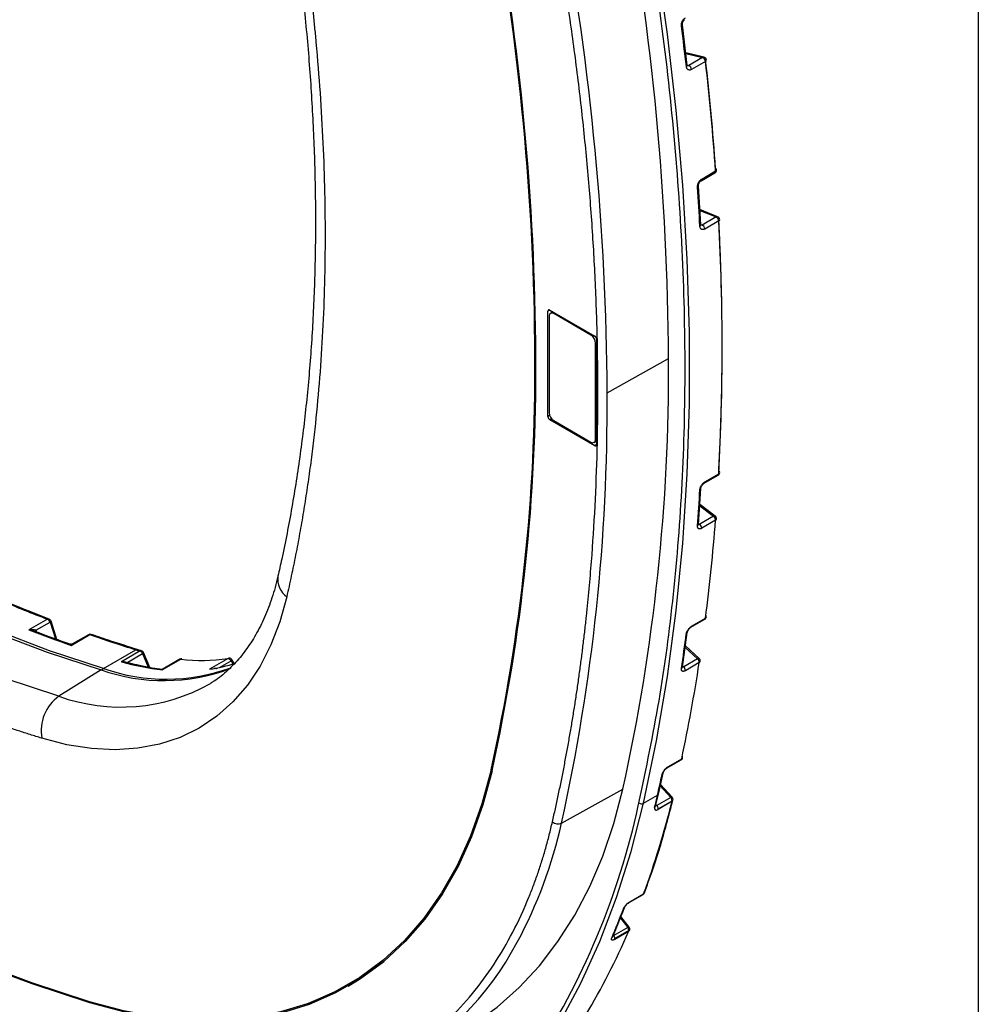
# Model space of a CAD drawing. Header units: millimetres. Extents: x 32 to 1365, y 32 to 1048.
# Tile 25 of 27: x 1232 to 1365, y 621 to 758. Entities that reach past the tile are written whole.
import ezdxf

# ---------------------------------------------------------------- set-up
doc = ezdxf.new("R2010")
doc.units = ezdxf.units.MM
doc.header["$LTSCALE"] = 5
doc.layers.add('TEXT', color=140, linetype='Continuous', lineweight=25)

msp = doc.modelspace()

# ---------------------------------------------------------------- linework, layer by layer
for p, q in [((1324.893, 751.335), (1324.215, 756.918)), ((1327.208, 752.415), (1324.689, 753.015)), ((1324.699, 752.932), (1327.012, 752.381)), ((1327.012, 752.381), (1325.083, 751.268)), ((1327.421, 751.84), (1325.492, 750.727)), ((1324.895, 751.313), (1325.083, 751.268)), ((1326.8, 735.288), (1328.728, 736.401)), ((1326.893, 735.529), (1328.821, 736.642)), ((1326.773, 729.176), (1326.438, 734.57)), ((1329.104, 730.289), (1326.641, 731.302)), ((1326.648, 731.182), (1328.885, 730.262)), ((1328.885, 730.262), (1326.957, 729.149)), ((1329.252, 729.706), (1327.323, 728.593)), ((1326.77, 729.226), (1326.957, 729.149)), ((1305.822, 717.342), (1305.556, 717.199)), ((1305.556, 702.575), (1305.556, 717.199)), ((1305.813, 717.347), (1312.048, 713.748)), ((1305.726, 716.481), (1305.726, 703.119)), ((1306.254, 717.093), (1305.914, 716.897)), ((1306.369, 716.852), (1306.52, 716.939)), ((1311.511, 713.883), (1306.369, 716.852)), ((1311.662, 713.97), (1311.511, 713.883)), ((1312.305, 713.302), (1312.305, 698.679)), ((1312.154, 712.77), (1312.305, 712.857)), ((1312.154, 699.408), (1312.154, 712.77)), ((1303.893, 710.847), (1303.892, 710.846)), ((1313.774, 705.872), (1322.288, 710.618)), ((1305.804, 702.719), (1305.556, 702.575)), ((1306.061, 702.273), (1305.813, 702.13)), ((1312.048, 698.53), (1305.813, 702.13)), ((1306.369, 702.006), (1311.511, 699.037)), ((1312.305, 699.495), (1312.154, 699.408)), ((1311.966, 698.992), (1312.305, 699.188)), ((1312.305, 698.689), (1312.048, 698.53)), ((1327.23, 693.324), (1329.158, 694.437)), ((1327.323, 693.509), (1329.252, 694.622)), ((1326.437, 687.592), (1326.773, 692.601)), ((1326.611, 690.181), (1328.547, 688.742)), ((1328.772, 688.766), (1326.623, 690.363)), ((1328.547, 688.742), (1326.618, 687.629)), ((1326.448, 687.755), (1326.618, 687.629)), ((1328.821, 688.184), (1326.893, 687.071)), ((1236.167, 674.452), (1233.596, 672.968)), ((1234.563, 672.915), (1236.513, 674.041)), ((1236.513, 674.041), (1237.259, 671.721)), ((1237.474, 671.644), (1236.653, 674.195)), ((1325.401, 673.331), (1327.33, 674.444)), ((1325.492, 673.49), (1327.421, 674.603)), ((1239.453, 670.83), (1242.025, 672.315)), ((1241.86, 672.308), (1239.644, 671.029)), ((1324.214, 667.799), (1324.892, 672.603)), ((1239.453, 670.83), (1239.279, 670.988)), ((1326.539, 669.008), (1324.631, 670.756)), ((1243.908, 667.628), (1248.408, 670.226)), ((1248.996, 670.05), (1246.425, 668.566)), ((1247.077, 668.381), (1249.344, 669.69)), ((1249.199, 670.082), (1248.614, 670.257)), ((1249.344, 669.69), (1250.143, 667.792)), ((1250.368, 667.744), (1249.493, 669.822)), ((1324.602, 670.553), (1326.322, 668.976)), ((1246.974, 668.502), (1246.807, 668.549)), ((1252.069, 667.428), (1254.641, 668.912)), ((1254.534, 668.892), (1252.087, 667.48)), ((1261.197, 668.999), (1258.626, 667.514)), ((1260.004, 667.761), (1261.611, 668.689)), ((1261.611, 668.689), (1261.847, 668.237)), ((1262.033, 668.295), (1261.771, 668.797)), ((1326.322, 668.976), (1324.394, 667.863)), ((1326.549, 668.43), (1324.621, 667.316)), ((1243.588, 667.435), (1237.737, 663.771)), ((1258.945, 667.56), (1258.626, 667.514)), ((1324.205, 667.807), (1324.213, 667.799)), ((1324.242, 668.002), (1324.394, 667.863)), ((1258.856, 665.594), (1258.755, 665.529)), ((1322.096, 653.821), (1324.025, 654.935)), ((1322.183, 653.955), (1324.112, 655.068)), ((1297.809, 653.44), (1297.808, 653.44)), ((1320.885, 650.188), (1321.529, 653.087)), ((1321.987, 653.746), (1322.102, 653.824)), ((1307.447, 646.174), (1315.957, 650.884)), ((1321.139, 651.329), (1322.594, 649.721)), ((1322.798, 649.766), (1321.187, 651.545)), ((1318.099, 648.588), (1318.192, 648.991)), ((1318.192, 648.991), (1318.225, 649.157)), ((1318.826, 648.912), (1320.755, 650.025)), ((1320.489, 648.51), (1320.885, 650.188)), ((1322.594, 649.721), (1320.666, 648.608)), ((1322.773, 649.19), (1320.844, 648.077)), ((1320.854, 648.162), (1322.782, 649.275)), ((1322.713, 648.641), (1322.902, 649.351)), ((1320.487, 648.512), (1320.489, 648.51)), ((1320.544, 648.743), (1320.666, 648.608)), ((1316.83, 635.146), (1318.758, 636.259)), ((1316.906, 635.241), (1318.834, 636.354)), ((1315.615, 633), (1316.624, 631.669)), ((1316.812, 631.731), (1315.697, 633.202)), ((1316.624, 631.669), (1314.695, 630.555)), ((1316.749, 631.147), (1314.82, 630.034)), ((1316.771, 631.271), (1314.843, 630.158)), ((1314.645, 630.621), (1314.695, 630.555)), ((1277.776, 623.706), (1277.777, 623.706)), ((1277.867, 623.548), (1277.868, 623.549)), ((1241.992, 621.386), (1241.994, 621.387))]:
    msp.add_line(p, q)
at = {"flags": 128}
for points in [[(1318.826, 648.912), (1320.638, 657.588), (1322.152, 666.504), (1323.365, 675.649), (1324.276, 685.011), (1324.884, 694.58), (1325.188, 704.343), (1325.188, 714.287), (1324.884, 724.401), (1324.276, 734.672), (1323.365, 745.087), (1322.152, 755.632), (1320.638, 766.296), (1318.826, 777.064)], [(1243.908, 667.628), (1236.457, 670.091), (1228.95, 672.917), (1221.399, 676.101), (1213.814, 679.638), (1206.208, 683.525), (1198.59, 687.754), (1190.972, 692.32), (1183.365, 697.217), (1175.78, 702.436), (1168.229, 707.97), (1160.722, 713.812), (1153.271, 719.952)], [(1152.948, 719.76), (1160.4, 713.62), (1167.907, 707.778), (1175.458, 702.243), (1183.043, 697.024), (1190.65, 692.128), (1198.268, 687.561), (1205.886, 683.332), (1213.494, 679.445), (1221.078, 675.907), (1228.63, 672.723), (1236.137, 669.898), (1243.588, 667.435)], [(1237.737, 663.771), (1230.278, 666.237), (1222.764, 669.065), (1215.204, 672.253), (1207.612, 675.795), (1199.997, 679.685), (1192.371, 683.919), (1184.744, 688.49), (1177.129, 693.392), (1169.537, 698.616), (1161.978, 704.156), (1154.463, 710.004), (1147.004, 716.151)], [(1242.021, 621.224), (1234.017, 623.856), (1225.957, 626.847), (1217.852, 630.195), (1209.71, 633.895), (1201.543, 637.942), (1193.361, 642.331), (1185.174, 647.058), (1176.991, 652.115), (1168.824, 657.498), (1160.683, 663.198), (1152.577, 669.209), (1144.517, 675.523), (1136.513, 682.133)], [(1241.992, 621.386), (1233.993, 624.016), (1225.937, 627.006), (1217.836, 630.351), (1209.699, 634.049), (1201.537, 638.094), (1193.359, 642.481), (1185.176, 647.205), (1176.998, 652.26), (1168.836, 657.639), (1160.699, 663.336), (1152.598, 669.344), (1144.542, 675.654), (1136.542, 682.261)], [(1136.544, 682.261), (1144.543, 675.655), (1152.599, 669.344), (1160.7, 663.337), (1168.837, 657.64), (1177, 652.26), (1185.177, 647.206), (1193.36, 642.482), (1201.538, 638.095), (1209.7, 634.05), (1217.837, 630.352), (1225.938, 627.006), (1233.994, 624.017), (1241.994, 621.387)], [(1269.337, 677.563), (1268.375, 674.096), (1267.14, 670.887), (1265.64, 667.957), (1263.883, 665.324), (1261.882, 663.004), (1259.649, 661.013), (1257.197, 659.363), (1254.542, 658.064), (1251.701, 657.125), (1248.692, 656.551), (1245.534, 656.346), (1242.246, 656.512), (1238.85, 657.046), (1235.367, 657.947)], [(1236.513, 674.041), (1236.57, 674.077), (1236.613, 674.113), (1236.642, 674.146), (1236.654, 674.176), (1236.653, 674.195)], [(1249.344, 669.69), (1249.401, 669.725), (1249.446, 669.757), (1249.477, 669.785), (1249.492, 669.808), (1249.493, 669.822)], [(1261.197, 668.999), (1261.263, 669.027), (1261.302, 669.036)], [(1326.322, 668.976), (1326.383, 669.007), (1326.439, 669.024), (1326.486, 669.028), (1326.523, 669.019), (1326.539, 669.008)], [(1297.683, 653.546), (1296.417, 648.835), (1294.847, 644.407), (1292.978, 640.281), (1290.818, 636.475), (1288.377, 633.005), (1285.666, 629.886), (1282.695, 627.132), (1279.477, 624.753), (1276.027, 622.761), (1272.359, 621.163), (1268.488, 619.967), (1264.432, 619.177), (1260.207, 618.798), (1255.831, 618.83), (1251.324, 619.274), (1246.705, 620.127), (1241.992, 621.386)], [(1297.808, 653.44), (1296.54, 648.72), (1294.967, 644.285), (1293.095, 640.152), (1290.931, 636.34), (1288.486, 632.864), (1285.77, 629.74), (1282.794, 626.98), (1279.571, 624.598), (1276.115, 622.602), (1272.44, 621.001), (1268.563, 619.803), (1264.5, 619.012), (1260.267, 618.632), (1255.884, 618.664), (1251.37, 619.108), (1246.742, 619.963), (1242.021, 621.224)], [(1277.868, 623.549), (1279.572, 624.598), (1282.795, 626.981), (1285.771, 629.74), (1288.488, 632.865), (1290.933, 636.34), (1293.096, 640.153), (1294.968, 644.286), (1296.542, 648.721), (1297.809, 653.44)], [(1292.772, 616.821), (1295.231, 618.289), (1298.502, 620.648), (1301.553, 623.348), (1304.373, 626.381), (1306.952, 629.734), (1309.282, 633.397), (1311.353, 637.358), (1313.161, 641.603), (1314.697, 646.117), (1315.957, 650.884)], [(1258.04, 582.248), (1263.63, 583.592), (1269.028, 585.342), (1274.224, 587.496), (1279.205, 590.048), (1283.96, 592.994), (1288.48, 596.326), (1292.755, 600.037), (1296.775, 604.12), (1300.531, 608.565), (1304.015, 613.362), (1307.219, 618.502), (1310.137, 623.972), (1312.763, 629.761), (1315.089, 635.856), (1317.112, 642.245), (1318.826, 648.912)], [(1322.594, 649.721), (1322.655, 649.752), (1322.707, 649.772), (1322.75, 649.78), (1322.783, 649.776), (1322.798, 649.766)], [(1316.83, 635.146), (1316.874, 635.184), (1316.906, 635.241)], [(1316.624, 631.669), (1316.683, 631.701), (1316.734, 631.724), (1316.773, 631.736), (1316.8, 631.738), (1316.812, 631.731)], [(1241.994, 621.387), (1246.706, 620.127), (1251.326, 619.274), (1255.833, 618.831), (1260.208, 618.799), (1264.433, 619.178), (1268.489, 619.968), (1272.36, 621.164), (1276.028, 622.762), (1277.777, 623.706)]]:
    msp.add_lwpolyline(points, dxfattribs=at)
for centre, radius, start, end in [((945.083, 708.819), 377.209, 0.2733, 10.51566), ((941.456, 709.192), 362.311, 0.2733, 10.51566), ((941.384, 709.117), 362.512, 0.2733, 10.51566), ((941.385, 709.117), 362.512, 0.2733, 10.51566), ((936.798, 704.073), 376.981, 0.2733, 10.51566), ((1324.008, 756.93), 0.208, 290.81772, 356.75167), ((927.858, 705.801), 399.484, 6.51848, 7.32528), ((1324.692, 751.341), 0.201, 289.64549, 358.28268), ((1327.151, 752.159), 0.262, 77.49102, 122.07586), ((1326.929, 752.051), 0.341, 59.38585, 75.90355), ((1326.717, 751.748), 0.709, 7.43002, 57.12781), ((1327.102, 751.973), 0.455, 6.40044, 76.60081), ((1327.345, 752.035), 0.209, 291.20279, 356.80225), ((949.222, 709.33), 380.58, 4.11533, 6.41323), ((949.724, 709.704), 380.078, 4.11533, 6.41323), ((1324.842, 750.66), 0.654, 5.82263, 68.31919), ((1328.501, 736.795), 0.455, 299.99731, 4.10218), ((1328.587, 736.594), 0.239, 306.13988, 11.63176), ((1328.747, 736.835), 0.207, 290.86899, 357.76428), ((1328.758, 736.791), 0.2, 10.42591, 71.12078), ((1326.652, 735.483), 0.245, 306.98488, 10.61152), ((1326.224, 734.582), 0.214, 292.14993, 356.86971), ((965.402, 709.255), 361.776, 3.127, 3.98298), ((1329.021, 730.058), 0.245, 70.21278, 123.66115), ((1328.739, 729.908), 0.383, 59.8624, 67.49464), ((1328.55, 729.647), 0.704, 4.81812, 57.24528), ((1328.931, 729.868), 0.455, 3.00158, 67.6447), ((1329.169, 729.907), 0.217, 292.58626, 356.18397), ((1004.837, 712.164), 324.889, 356.9049, 3.0951), ((1326.563, 729.185), 0.21, 291.34282, 357.40355), ((1326.642, 728.543), 0.683, 4.22793, 62.575), ((1306.118, 716.544), 0.397, 50.79671, 189.21404), ((1310.759, 712.706), 1.397, 2.60548, 57.39452), ((1046.361, 709.192), 257.409, 347.51537, 0.3847), ((1046.346, 709.117), 257.551, 347.51537, 0.3847), ((1046.348, 709.117), 257.551, 347.51537, 0.3847), ((1054.301, 708.819), 267.993, 347.51537, 0.3847), ((1045.95, 704.073), 267.831, 347.51537, 0.3847), ((1307.122, 703.182), 1.397, 182.60548, 237.39452), ((1311.762, 699.344), 0.397, 230.79671, 9.21404), ((1328.931, 694.831), 0.455, 299.99731, 356.80538), ((1329.036, 694.615), 0.216, 304.53649, 1.90771), ((1329.151, 694.835), 0.235, 295.26719, 352.68995), ((1329.14, 694.799), 0.245, 1.59153, 62.66434), ((1326.539, 692.631), 0.236, 295.31951, 352.38927), ((1327.11, 693.5), 0.213, 304.20789, 2.34819), ((1037.484, 709.255), 289.646, 355.67471, 356.66748), ((1328.677, 688.589), 0.201, 61.66139, 130.40864), ((1328.126, 688.189), 0.696, 359.6588, 52.74407), ((1328.501, 688.401), 0.455, 355.52891, 53.37593), ((1326.202, 687.625), 0.238, 295.55521, 352.05296), ((1326.197, 687.075), 0.696, 359.6588, 52.74407), ((1057.18, 709.33), 272.463, 352.67748, 355.54892), ((1328.718, 688.399), 0.238, 295.59365, 351.92444), ((1271.045, 679.981), 2.96, 171.22063, 234.7494), ((1310.773, 869.297), 208.64, 247.13285, 249.04826), ((1327.283, 674.792), 0.27, 357.30255, 58.64557), ((1236.303, 674.245), 0.248, 71.25541, 123.36458), ((1236.031, 674.102), 0.376, 59.80777, 68.84647), ((1235.838, 673.833), 0.706, 17.12019, 57.19789), ((1236.22, 674.055), 0.455, 17.84707, 69.05715), ((1325.295, 673.497), 0.198, 302.79097, 357.80102), ((1327.102, 674.838), 0.455, 299.99731, 352.657), ((1327.218, 674.613), 0.203, 303.28492, 357.06621), ((1327.313, 674.822), 0.244, 296.26644, 350.00177), ((1304.334, 857.724), 197.835, 249.04951, 250.85555), ((1234.813, 672.636), 0.375, 131.90679, 161.88514), ((1242.088, 671.914), 0.455, 70.86327, 119.99731), ((1241.95, 672.137), 0.193, 67.04136, 117.56867), ((1242.162, 672.104), 0.251, 72.64193, 123.01308), ((1303.515, 849.426), 187.482, 250.85367, 252.90629), ((1071.042, 705.801), 255.902, 351.42061, 352.50633), ((1324.651, 672.646), 0.245, 296.31621, 349.59937), ((1248.546, 670.011), 0.255, 74.47852, 122.641), ((1259.593, 706.616), 38.07, 252.91411, 253.83781), ((1248.895, 669.712), 0.353, 59.56413, 73.35105), ((1248.701, 669.433), 0.692, 21.78064, 57.46391), ((1249.074, 669.645), 0.455, 22.84113, 73.93685), ((1255.801, 700.515), 33.297, 253.64357, 263.56453), ((1254.761, 668.499), 0.455, 83.7682, 119.99731), ((1254.617, 668.743), 0.171, 82.21526, 119.07006), ((1257.582, 694.541), 25.796, 263.45373, 278.05721), ((1254.783, 668.675), 0.277, 84.29063, 121.01675), ((1255.53, 688.849), 21.558, 278.2574, 288.1023), ((1261.222, 668.729), 0.271, 57.27085, 95.18766), ((1261.368, 668.586), 0.455, 27.63532, 98.36663), ((1261.012, 668.39), 0.67, 26.47373, 57.83307), ((1261.339, 669.263), 0.635, 295.32666, 312.78909), ((1089.672, 704.739), 239.644, 348.03765, 351.28546), ((1325.873, 668.47), 0.678, 356.62588, 48.41365), ((1326.232, 668.673), 0.455, 351.26102, 47.4992), ((1326.439, 668.651), 0.247, 296.56379, 348.98236), ((1252.298, 692.091), 26.149, 250.54442, 290.4863), ((1244.181, 667.195), 0.512, 122.15851, 156.69637), ((1252.624, 692.328), 26.192, 250.56347, 290.11142), ((1323.971, 667.846), 0.247, 296.52934, 349.13798), ((1323.944, 667.356), 0.678, 356.62588, 48.41365), ((1246.331, 687.548), 25.282, 250.12836, 299.43244), ((1241.216, 658.961), 5.937, 125.87073, 189.83534), ((1323.798, 655.328), 0.455, 299.99731, 348.01268), ((1323.924, 655.095), 0.19, 302.19033, 351.65062), ((1323.996, 655.293), 0.254, 297.18572, 346.43841), ((1323.949, 655.272), 0.296, 352.64823, 54.86497), ((1321.283, 653.148), 0.254, 297.22433, 346.09104), ((1321.994, 653.983), 0.191, 303.94668, 351.5623), ((1100.933, 700.41), 225.522, 347.09026, 347.8444), ((1318.571, 649.443), 0.589, 230.00386, 295.68941), ((1205.97, 678.008), 120.305, 339.74278, 346.1406), ((1191.362, 679.683), 132.748, 346.34706, 347.09021), ((1320.638, 650.252), 0.255, 297.35156, 345.53254), ((1322.077, 649.24), 0.706, 2.80322, 42.87903), ((1322.654, 649.418), 0.257, 297.51656, 344.81029), ((1322.43, 649.272), 0.352, 346.55209, 0.44501), ((1322.461, 649.46), 0.455, 346.05591, 42.1534), ((1215.164, 671.084), 105.364, 326.90482, 347.67154), ((1320.241, 648.577), 0.257, 297.47576, 344.89067), ((1320.148, 648.127), 0.706, 2.80322, 42.87903), ((1320.501, 648.159), 0.352, 346.55209, 0.44501), ((1245.437, 659.808), 63.492, 331.64763, 347.5999), ((1306.949, 647.247), 1.183, 230.08771, 294.90491), ((1318.531, 636.653), 0.455, 299.99731, 339.65568), ((1318.666, 636.41), 0.177, 301.36057, 341.5574), ((1318.703, 636.593), 0.272, 298.69682, 338.80322), ((1215.656, 672.133), 107.286, 337.00833, 339.33845), ((1315.91, 634.517), 0.273, 298.74407, 337.68794), ((1228.661, 668.976), 95.867, 328.97153, 336.75928), ((1316.08, 631.241), 0.692, 2.53751, 38.21855), ((1316.615, 631.389), 0.276, 298.94488, 336.10434), ((1316.457, 631.265), 0.315, 337.99429, 1.15143), ((1316.45, 631.457), 0.455, 336.65965, 37.15904), ((1314.286, 630.469), 0.276, 298.91929, 336.38075), ((1314.152, 630.127), 0.692, 2.53751, 38.21855), ((1314.528, 630.152), 0.315, 337.99429, 1.15143), ((1263.683, 649.469), 42.527, 264.40214, 332.23184)]:
    msp.add_arc(centre, radius, start, end)
for centre, ratio, start_param, end_param in [((1305.813, 717.05), 0.5772057, 5.4980207, 7.0685124), ((1312.048, 713.451), 0.5775574, 3.9272244, 5.4977162), ((1305.813, 702.427), 0.5775574, 0.7856318, 2.3561235), ((1312.048, 698.827), 0.5772057, 2.356428, 3.9269197)]:
    msp.add_ellipse(centre, major_axis=(-0.182, 0.315), ratio=ratio, start_param=start_param, end_param=end_param)
for points, knots in [([(1268.078, 785.073), (1268.356, 783.504), (1269.162, 778.952), (1270.306, 771.48), (1271.427, 762.699), (1272.291, 754.03), (1272.902, 745.481), (1273.26, 737.066), (1273.363, 728.794), (1273.213, 720.677), (1272.809, 712.724), (1272.153, 704.947), (1271.246, 697.354), (1270.088, 689.958), (1269.001, 684.353), (1268.297, 681.221), (1268.12, 680.435)], [0, 0, 0, 0, 0.0409007, 0.118704, 0.196497, 0.274277, 0.3520445, 0.4298002, 0.5075453, 0.5852815, 0.6630111, 0.7407374, 0.8184634, 0.8961935, 0.9739337, 1, 1, 1, 1]), ([(1269.337, 784.028), (1269.461, 783.335), (1269.71, 781.949), (1270.066, 779.875), (1270.41, 777.807), (1270.741, 775.743), (1271.058, 773.684), (1271.362, 771.63), (1271.653, 769.582), (1271.93, 767.538), (1272.194, 765.499), (1272.444, 763.466), (1272.681, 761.437), (1272.905, 759.413), (1273.116, 757.395), (1273.71, 751.328), (1274.43, 741.326), (1274.765, 727.663), (1274.43, 714.386), (1273.674, 704.759), (1272.964, 698.498), (1272.569, 695.411), (1272.134, 692.356), (1271.657, 689.333), (1271.14, 686.341), (1270.582, 683.382), (1269.985, 680.452), (1269.553, 678.526), (1269.337, 677.563)], [0, 0, 0, 0, 0.0178138, 0.0356206, 0.0534216, 0.0712181, 0.089011, 0.1068018, 0.1245915, 0.1423814, 0.1601726, 0.1779664, 0.1957638, 0.2135662, 0.2313747, 0.2491905, 0.3745881, 0.5000007, 0.6253983, 0.7508109, 0.7819802, 0.8131309, 0.8442692, 0.8754017, 0.9065346, 0.9376744, 0.9688274, 1, 1, 1, 1]), ([(1318.225, 649.157), (1319.195, 653.777), (1321.148, 663.071), (1323.096, 677.858), (1324.317, 693.253), (1324.716, 709.216), (1324.317, 725.64), (1323.096, 742.445), (1321.14, 759.548), (1319.175, 771.166), (1318.192, 776.974)], [0, 0, 0, 0, 0.1233008, 0.2480732, 0.373664, 0.4992673, 0.6248581, 0.7504614, 0.8752276, 1, 1, 1, 1]), ([(1306.19, 646.34), (1306.328, 646.948), (1306.604, 648.166), (1307, 650.005), (1307.384, 651.855), (1307.753, 653.716), (1308.109, 655.587), (1308.451, 657.469), (1308.78, 659.362), (1309.094, 661.266), (1309.395, 663.18), (1309.682, 665.105), (1309.955, 667.041), (1310.214, 668.988), (1310.46, 670.945), (1310.691, 672.913), (1311.111, 676.72), (1311.637, 682.422), (1312.135, 690.107), (1312.434, 697.921), (1312.533, 705.858), (1312.434, 713.911), (1312.135, 722.069), (1311.637, 730.33), (1311.057, 737.285), (1310.495, 742.884), (1310.027, 747.089), (1309.51, 751.311), (1308.944, 755.553), (1308.331, 759.812), (1307.667, 764.09), (1306.959, 768.385), (1306.446, 771.263), (1306.19, 772.702)], [0, 0, 0, 0, 0.0166257, 0.0332453, 0.0498596, 0.0664697, 0.0830766, 0.0996811, 0.1162843, 0.1328871, 0.1494905, 0.1660954, 0.1827029, 0.1993139, 0.2159294, 0.2325503, 0.2491776, 0.3119047, 0.3745829, 0.4372642, 0.5000007, 0.5627278, 0.625406, 0.6880873, 0.7508239, 0.7819918, 0.8131411, 0.8442779, 0.8754088, 0.90654, 0.9376781, 0.9688293, 1, 1, 1, 1]), ([(1324.081, 756.736), (1324.078, 756.771), (1324.071, 756.842), (1324.075, 756.954), (1324.092, 757.088), (1324.128, 757.242), (1324.192, 757.409), (1324.276, 757.566), (1324.379, 757.704), (1324.494, 757.823), (1324.578, 757.878), (1324.621, 757.906)], [0, 0, 0, 0, 0.08324663, 0.1662893, 0.25054817, 0.37582022, 0.49994001, 0.62381372, 0.74883376, 0.87377035, 1, 1, 1, 1]), ([(1324.215, 756.919), (1324.212, 756.958), (1324.207, 757.036), (1324.227, 757.163), (1324.262, 757.283), (1324.311, 757.39), (1324.367, 757.48), (1324.424, 757.55), (1324.479, 757.603), (1324.511, 757.624), (1324.527, 757.634)], [0, 0, 0, 0, 0.1534398, 0.2999829, 0.4382295, 0.5678881, 0.6889531, 0.8012153, 0.9046978, 1, 1, 1, 1]), ([(1324.903, 751.231), (1324.904, 751.232), (1324.905, 751.235), (1324.897, 751.301), (1324.893, 751.335)], [0, 0, 0, 0, 0.4780253, 1, 1, 1, 1]), ([(1325.492, 750.727), (1325.464, 750.712), (1325.407, 750.682), (1325.321, 750.656), (1325.223, 750.642), (1325.116, 750.65), (1325.008, 750.693), (1324.914, 750.768), (1324.84, 750.873), (1324.784, 751), (1324.768, 751.101), (1324.759, 751.152)], [0, 0, 0, 0, 0.08422468, 0.16744032, 0.25108234, 0.37582522, 0.49979205, 0.62358804, 0.7491871, 0.8751489, 1, 1, 1, 1]), ([(1325.083, 751.268), (1325.043, 751.25), (1324.981, 751.223), (1324.922, 751.223), (1324.904, 751.231), (1324.903, 751.231)], [0, 0, 0, 0, 0.6382443, 0.9757786, 1, 1, 1, 1]), ([(1326.304, 734.384), (1326.303, 734.418), (1326.301, 734.487), (1326.311, 734.596), (1326.335, 734.726), (1326.379, 734.877), (1326.451, 735.04), (1326.541, 735.193), (1326.648, 735.329), (1326.766, 735.446), (1326.85, 735.501), (1326.893, 735.529)], [0, 0, 0, 0, 0.0831449, 0.16617212, 0.25052614, 0.37581539, 0.49991719, 0.62368531, 0.74870677, 0.87366559, 1, 1, 1, 1]), ([(1326.438, 734.57), (1326.439, 734.638), (1326.443, 734.774), (1326.524, 734.99), (1326.628, 735.143), (1326.724, 735.238), (1326.774, 735.271), (1326.799, 735.288)], [0, 0, 0, 0, 0.2527571, 0.5033839, 0.7520112, 0.8762845, 1, 1, 1, 1]), ([(1329.253, 695.016), (1329.287, 695.645), (1329.354, 696.903), (1329.441, 698.798), (1329.518, 700.701), (1329.582, 702.61), (1329.634, 704.527), (1329.675, 706.45), (1329.705, 708.38), (1329.722, 710.317), (1329.73, 712.781), (1329.714, 715.779), (1329.657, 719.319), (1329.562, 722.879), (1329.431, 726.455), (1329.312, 728.854), (1329.253, 730.054)], [0, 0, 0, 0, 0.05558171, 0.1111569, 0.16672556, 0.22228771, 0.27784335, 0.33339248, 0.3889351, 0.44447121, 0.50000081, 0.60012769, 0.70019109, 0.80019098, 0.90012729, 1, 1, 1, 1]), ([(1327.323, 728.593), (1327.295, 728.578), (1327.238, 728.548), (1327.154, 728.521), (1327.059, 728.505), (1326.956, 728.511), (1326.854, 728.55), (1326.768, 728.621), (1326.702, 728.721), (1326.655, 728.843), (1326.645, 728.941), (1326.64, 728.99)], [0, 0, 0, 0, 0.08434578, 0.16758255, 0.2511163, 0.3758414, 0.49982127, 0.62373728, 0.74933693, 0.87527802, 1, 1, 1, 1]), ([(1326.957, 729.149), (1326.916, 729.131), (1326.854, 729.103), (1326.787, 729.104), (1326.761, 729.115), (1326.752, 729.119)], [0, 0, 0, 0, 0.5407176, 0.8255525, 1, 1, 1, 1]), ([(1235.367, 657.947), (1234.829, 658.114), (1233.753, 658.447), (1232.135, 658.969), (1230.516, 659.507), (1228.894, 660.061), (1227.27, 660.633), (1225.643, 661.221), (1224.014, 661.826), (1222.383, 662.447), (1220.75, 663.086), (1219.114, 663.741), (1217.476, 664.412), (1215.835, 665.101), (1214.192, 665.806), (1209.236, 667.982), (1200.934, 671.943), (1189.269, 678.29), (1177.604, 685.411), (1168.89, 691.314), (1163.113, 695.469), (1160.242, 697.582), (1157.379, 699.738), (1154.523, 701.937), (1151.674, 704.179), (1148.832, 706.465), (1145.996, 708.791), (1144.113, 710.377), (1143.171, 711.17)], [0, 0, 0, 0, 0.0178138, 0.0356206, 0.0534216, 0.0712181, 0.089011, 0.1068018, 0.1245915, 0.1423814, 0.1601726, 0.1779664, 0.1957638, 0.2135662, 0.2313747, 0.2491905, 0.3745881, 0.5000007, 0.6253983, 0.7508109, 0.7819802, 0.8131309, 0.8442692, 0.8754017, 0.9065346, 0.9376744, 0.9688274, 1, 1, 1, 1]), ([(1326.64, 692.418), (1326.642, 692.45), (1326.648, 692.513), (1326.671, 692.616), (1326.708, 692.738), (1326.767, 692.88), (1326.854, 693.036), (1326.956, 693.182), (1327.071, 693.313), (1327.196, 693.427), (1327.281, 693.482), (1327.323, 693.509)], [0, 0, 0, 0, 0.08316367, 0.16619261, 0.25052588, 0.37581195, 0.49992356, 0.62372067, 0.74874183, 0.87369502, 1, 1, 1, 1]), ([(1326.773, 692.6), (1326.775, 692.622), (1326.779, 692.668), (1326.801, 692.752), (1326.836, 692.849), (1326.888, 692.954), (1326.956, 693.063), (1327.039, 693.167), (1327.133, 693.26), (1327.198, 693.303), (1327.23, 693.324)], [0, 0, 0, 0, 0.0967055, 0.2020529, 0.3161186, 0.4384235, 0.5683059, 0.705642, 0.8498816, 1, 1, 1, 1]), ([(1326.893, 687.071), (1326.864, 687.056), (1326.808, 687.026), (1326.727, 686.998), (1326.636, 686.979), (1326.541, 686.98), (1326.451, 687.012), (1326.379, 687.073), (1326.33, 687.163), (1326.301, 687.275), (1326.303, 687.365), (1326.304, 687.41)], [0, 0, 0, 0, 0.0843716, 0.1676138, 0.2511269, 0.3758483, 0.4998267, 0.6237607, 0.74936, 0.8752972, 1, 1, 1, 1]), ([(1326.618, 687.629), (1326.584, 687.613), (1326.51, 687.579), (1326.428, 687.584), (1326.391, 687.609), (1326.38, 687.616)], [0, 0, 0, 0, 0.3779833, 0.8126761, 1, 1, 1, 1]), ([(1268.12, 680.435), (1267.993, 679.91), (1267.619, 678.377), (1266.837, 676.016), (1265.714, 673.447), (1264.392, 671.142), (1262.882, 669.091), (1261.165, 667.329), (1259.809, 666.169), (1258.969, 665.69), (1258.826, 665.608)], [0, 0, 0, 0, 0.0754142, 0.2205826, 0.3662098, 0.5130444, 0.6617973, 0.8132636, 0.9680536, 1, 1, 1, 1]), ([(1236.383, 674.48), (1235.145, 674.96), (1232.993, 675.796), (1230.833, 676.698), (1229.916, 677.081)], [0, 0, 0, 0, 0.5751786, 1, 1, 1, 1]), ([(1324.759, 672.427), (1324.764, 672.457), (1324.774, 672.518), (1324.803, 672.617), (1324.848, 672.735), (1324.914, 672.872), (1325.007, 673.023), (1325.116, 673.166), (1325.236, 673.295), (1325.363, 673.407), (1325.449, 673.462), (1325.492, 673.49)], [0, 0, 0, 0, 0.0832844, 0.1663299, 0.2505459, 0.3758112, 0.4999527, 0.6238867, 0.7489057, 0.8738296, 1, 1, 1, 1]), ([(1233.596, 672.968), (1233.65, 672.981), (1233.751, 673.005), (1233.891, 673.026), (1234.006, 673.037), (1234.129, 673.042), (1234.259, 673.036), (1234.39, 673.01), (1234.493, 672.973), (1234.541, 672.933), (1234.563, 672.915)], [0, 0, 0, 0, 0.1607115, 0.2976207, 0.4107443, 0.5001156, 0.6613902, 0.797259, 0.9092279, 1, 1, 1, 1]), ([(1234.201, 672.841), (1234.182, 672.85), (1233.988, 672.939), (1233.782, 672.954), (1233.596, 672.968)], [0, 0, 0, 0, 0.0986858, 1, 1, 1, 1]), ([(1239.28, 670.998), (1238.189, 671.382), (1236.5, 671.977), (1234.804, 672.62), (1234.204, 672.848)], [0, 0, 0, 0, 0.6459443, 1, 1, 1, 1]), ([(1248.615, 670.257), (1247.392, 670.639), (1245.272, 671.303), (1243.14, 672.034), (1242.237, 672.344)], [0, 0, 0, 0, 0.57638931, 1, 1, 1, 1]), ([(1324.892, 672.602), (1324.895, 672.623), (1324.903, 672.667), (1324.93, 672.75), (1324.972, 672.846), (1325.031, 672.952), (1325.107, 673.062), (1325.197, 673.168), (1325.299, 673.264), (1325.367, 673.309), (1325.402, 673.331)], [0, 0, 0, 0, 0.0965522, 0.2017668, 0.3158037, 0.4382011, 0.5681725, 0.7055149, 0.8497807, 1, 1, 1, 1]), ([(1239.645, 671.029), (1239.619, 671.016), (1239.566, 670.989), (1239.474, 670.97), (1239.374, 670.968), (1239.309, 670.986), (1239.276, 670.995)], [0, 0, 0, 0, 0.22572008, 0.47082295, 0.73108413, 1, 1, 1, 1]), ([(1239.755, 671.051), (1239.744, 671.053), (1239.72, 671.057), (1239.681, 671.048), (1239.628, 671.022), (1239.549, 670.959), (1239.489, 670.878), (1239.453, 670.83)], [0, 0, 0, 0, 0.1099169, 0.2347862, 0.3751574, 0.627584, 1, 1, 1, 1]), ([(1248.996, 670.05), (1249.037, 670.068), (1249.098, 670.093), (1249.166, 670.092), (1249.191, 670.082), (1249.199, 670.079)], [0, 0, 0, 0, 0.5982829, 0.8782297, 1, 1, 1, 1]), ([(1246.805, 668.544), (1246.799, 668.547), (1246.711, 668.583), (1246.578, 668.581), (1246.458, 668.571), (1246.427, 668.566), (1246.425, 668.566)], [0, 0, 0, 0, 0.0546637, 0.7494331, 0.9850327, 1, 1, 1, 1]), ([(1248.9, 668.056), (1248.454, 668.141), (1247.818, 668.261), (1247.168, 668.447), (1246.974, 668.502)], [0, 0, 0, 0, 0.7026594, 1, 1, 1, 1]), ([(1252.097, 667.486), (1251.625, 667.542), (1250.577, 667.665), (1249.495, 667.917), (1248.9, 668.056)], [0, 0, 0, 0, 0.4509004, 1, 1, 1, 1]), ([(1252.091, 667.472), (1252.082, 667.465), (1252.073, 667.457), (1252.069, 667.429), (1252.069, 667.428)], [0, 0, 0, 0, 0.97716947, 1, 1, 1, 1]), ([(1259.227, 667.672), (1259.314, 667.679), (1259.441, 667.688), (1259.596, 667.64), (1259.651, 667.593), (1259.676, 667.571)], [0, 0, 0, 0, 0.5422893, 0.7962091, 1, 1, 1, 1]), ([(1324.621, 667.316), (1324.592, 667.301), (1324.536, 667.271), (1324.456, 667.242), (1324.368, 667.222), (1324.277, 667.22), (1324.193, 667.249), (1324.128, 667.306), (1324.088, 667.39), (1324.068, 667.496), (1324.077, 667.582), (1324.081, 667.625)], [0, 0, 0, 0, 0.0842764, 0.1675036, 0.2511053, 0.375841, 0.499803, 0.623633, 0.7492318, 0.8751871, 1, 1, 1, 1]), ([(1321.399, 652.922), (1321.406, 652.952), (1321.42, 653.01), (1321.455, 653.103), (1321.507, 653.216), (1321.581, 653.348), (1321.682, 653.495), (1321.797, 653.634), (1321.922, 653.761), (1322.053, 653.872), (1322.14, 653.927), (1322.183, 653.955)], [0, 0, 0, 0, 0.0834735, 0.1665414, 0.2505681, 0.3757979, 0.4999961, 0.6241534, 0.7491666, 0.8740377, 1, 1, 1, 1]), ([(1321.529, 653.087), (1321.543, 653.133), (1321.564, 653.205), (1321.628, 653.328), (1321.694, 653.433), (1321.779, 653.544), (1321.878, 653.651), (1321.951, 653.721), (1321.987, 653.746), (1321.987, 653.746)], [0, 0, 0, 0, 0.236069, 0.3701949, 0.5142909, 0.6674387, 0.8293632, 0.9998654, 1, 1, 1, 1]), ([(1318.957, 636.495), (1319.309, 637.471), (1320.33, 640.3), (1321.596, 644.34), (1322.413, 647.487), (1322.713, 648.641)], [0, 0, 0, 0, 0.2500357, 0.7247804, 1, 1, 1, 1]), ([(1320.359, 648.349), (1320.319, 648.182), (1320.346, 648.055), (1320.523, 647.953), (1320.674, 647.979), (1320.844, 648.077)], [0, 0, 0, 0, 0.5, 0.5, 1, 1, 1, 1]), ([(1243.982, 610.416), (1244.312, 610.316), (1244.973, 610.116), (1245.959, 609.836), (1246.942, 609.57), (1247.922, 609.321), (1248.898, 609.087), (1249.87, 608.869), (1250.838, 608.667), (1251.803, 608.48), (1252.765, 608.31), (1253.723, 608.155), (1256.156, 607.801), (1260.012, 607.449), (1265.191, 607.479), (1270.21, 608.033), (1275.053, 609.129), (1279.662, 610.758), (1284.008, 612.924), (1288.056, 615.606), (1291.771, 618.783), (1295.141, 622.43), (1298.13, 626.5), (1300.746, 630.971), (1302.478, 634.725), (1303.571, 637.522), (1304.176, 639.21), (1304.741, 640.936), (1305.266, 642.699), (1305.753, 644.496), (1306.044, 645.725), (1306.19, 646.34)], [0, 0, 0, 0, 0.0109907, 0.0219744, 0.0329525, 0.0439267, 0.0548988, 0.0658702, 0.0768427, 0.0878179, 0.0987975, 0.109783, 0.120776, 0.1829274, 0.2450932, 0.3084916, 0.3719045, 0.4359455, 0.5000009, 0.5640417, 0.6280972, 0.6914954, 0.7549086, 0.8170596, 0.8792257, 0.8993695, 0.9194939, 0.9396091, 0.9597251, 0.9798521, 1, 1, 1, 1]), ([(1316.041, 634.278), (1316.052, 634.304), (1316.073, 634.356), (1316.118, 634.441), (1316.181, 634.543), (1316.267, 634.665), (1316.38, 634.801), (1316.505, 634.932), (1316.638, 635.052), (1316.774, 635.159), (1316.862, 635.214), (1316.906, 635.241)], [0, 0, 0, 0, 0.08357921, 0.16664456, 0.25054238, 0.37579098, 0.50002392, 0.62438439, 0.74935927, 0.87418821, 1, 1, 1, 1]), ([(1314.538, 630.359), (1314.929, 631.297), (1315.485, 632.635), (1316.008, 634.007), (1316.164, 634.417)], [0, 0, 0, 0, 0.7011729, 1, 1, 1, 1]), ([(1316.162, 634.412), (1316.191, 634.473), (1316.249, 634.597), (1316.415, 634.808), (1316.619, 635.007), (1316.76, 635.1), (1316.831, 635.146)], [0, 0, 0, 0, 0.2490599, 0.4983382, 0.747538, 1, 1, 1, 1]), ([(1314.82, 630.034), (1314.792, 630.018), (1314.736, 629.988), (1314.659, 629.955), (1314.578, 629.929), (1314.498, 629.918), (1314.431, 629.933), (1314.388, 629.973), (1314.372, 630.037), (1314.379, 630.121), (1314.406, 630.192), (1314.419, 630.228)], [0, 0, 0, 0, 0.0841474, 0.167342, 0.251054, 0.3758475, 0.499765, 0.6234843, 0.7490435, 0.8750057, 1, 1, 1, 1])]:
    msp.add_open_spline(points, degree=3, knots=knots)
for points in [[(1234.655, 672.707), (1234.631, 672.782), (1234.6, 672.851), (1234.563, 672.915)], [(1324.394, 667.863), (1324.309, 667.814), (1324.227, 667.807), (1324.17, 667.842)], [(1320.666, 648.608), (1320.581, 648.559), (1320.499, 648.552), (1320.445, 648.589)]]:
    msp.add_open_spline(points, degree=3)
at = {"layer": 'TEXT'}
msp.add_line((1365.25, 1047.75), (1365.25, 31.75), dxfattribs=at)

doc.saveas('drawing.dxf')
